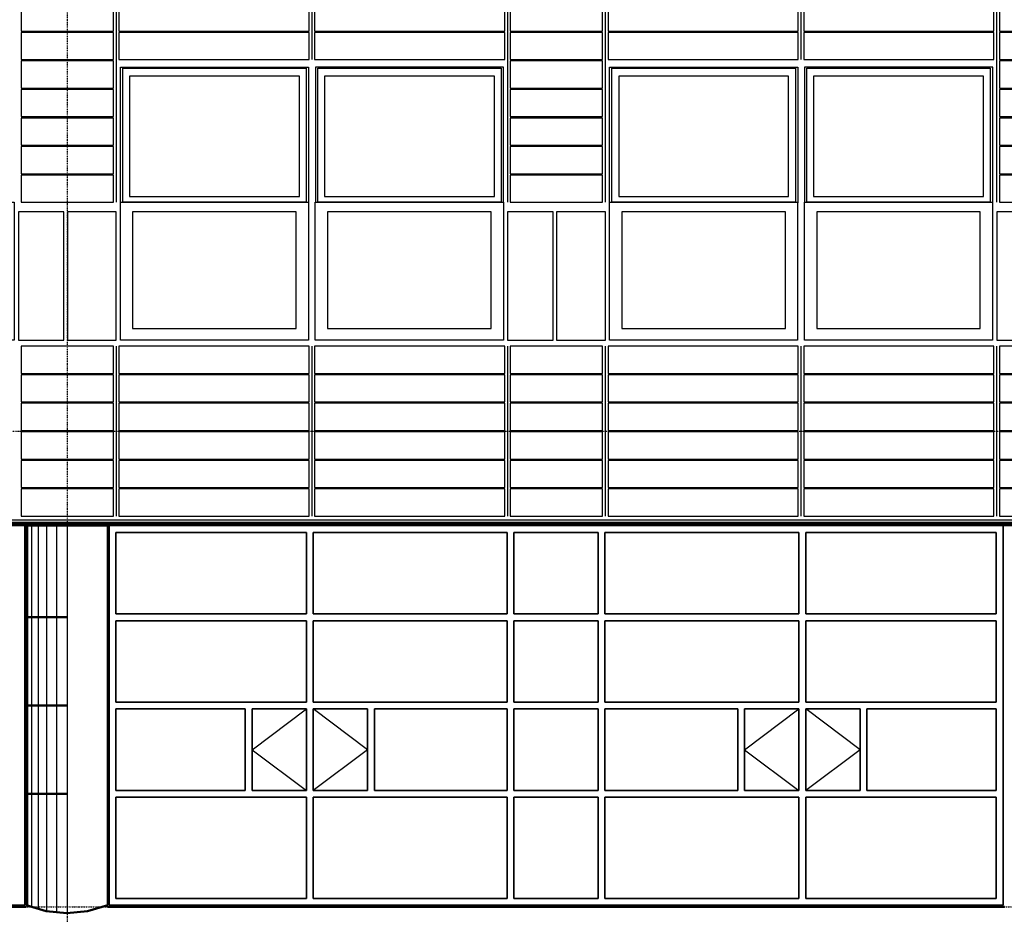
# Model space of a CAD drawing. Header units: millimetres. Extents: x -16263 to 65836, y 12201 to 60971.
# Tile 7 of 66: x -1891 to 5355, y 16995 to 23580. Entities that reach past the tile are written whole.
import ezdxf

# ---------------------------------------------------------------- set-up
doc = ezdxf.new("R2010")
doc.units = ezdxf.units.MM
doc.linetypes.add('DASHDOT', pattern=[25.4, 12.7, -6.35, 0, -6.35])
for name, color, linetype in [('AL$4A---_STEMPEL', 7, 'Continuous'), ('alu uprof', 3, 'Continuous'), ('alu vprof', 3, 'Continuous'), ('keramiek', 1, 'Continuous'), ('kozijn', 2, 'Continuous'), ('stramien', 1, 'DASHDOT'), ('vanarris', 253, 'Continuous')]:
    doc.layers.add(name, color=color, linetype=linetype)

# ---------------------------------------------------------------- blocks, each defined once
blk = doc.blocks.new('*U7')
at = {"layer": 'keramiek'}
blk.add_lwpolyline([(-340, -100), (340, -100), (340, 100), (-340, 100)], close=True, dxfattribs=at)
blk = doc.blocks.new('*U8')
at = {"layer": 'alu uprof', "color": 0, "linetype": 'ByBlock', "lineweight": -2, "transparency": 16777216}
for p in [(0, 1050), (0, 840), (0, 630), (0, 420), (0, 210), (0, 0)]:
    blk.add_blockref('*U7', p, dxfattribs=at)
blk = doc.blocks.new('*U13')
at = {"layer": 'keramiek'}
blk.add_lwpolyline([(-340, -100), (340, -100), (340, 100), (-340, 100)], close=True, dxfattribs=at)
blk = doc.blocks.new('*U14')
at = {"layer": 'alu uprof', "color": 0, "linetype": 'ByBlock', "lineweight": -2, "transparency": 16777216}
for p in [(0, 1470), (0, 1260), (0, 1050), (0, 840), (0, 630), (0, 420), (0, 210), (0, 0)]:
    blk.add_blockref('*U13', p, dxfattribs=at)
blk = doc.blocks.new('*U159')
at = {"layer": 'keramiek'}
blk.add_lwpolyline([(20, -100), (1420, -100), (1420, 100), (20, 100)], close=True, dxfattribs=at)
blk = doc.blocks.new('*U160')
at = {"layer": 'keramiek', "color": 0, "linetype": 'ByBlock', "lineweight": -2, "transparency": 16777216}
for p in [(0, 1050), (1440, 1050), (0, 840), (1440, 840), (0, 630), (1440, 630), (0, 420), (1440, 420), (0, 210), (1440, 210), (0, 0), (1440, 0)]:
    blk.add_blockref('*U159', p, dxfattribs=at)
blk = doc.blocks.new('*U161')
at = {"layer": 'keramiek'}
blk.add_lwpolyline([(-340, -100), (340, -100), (340, 100), (-340, 100)], close=True, dxfattribs=at)
blk = doc.blocks.new('*U162')
at = {"layer": 'alu uprof', "color": 0, "linetype": 'ByBlock', "lineweight": -2, "transparency": 16777216}
for p in [(0, 1050), (0, 840), (0, 630), (0, 420), (0, 210), (0, 0)]:
    blk.add_blockref('*U161', p, dxfattribs=at)
blk = doc.blocks.new('*U163')
at = {"layer": 'keramiek'}
blk.add_lwpolyline([(20, -100), (1420, -100), (1420, 100), (20, 100)], close=True, dxfattribs=at)
blk = doc.blocks.new('*U164')
at = {"layer": 'keramiek', "color": 0, "linetype": 'ByBlock', "lineweight": -2, "transparency": 16777216}
for p in [(0, 420), (1440, 420), (0, 210), (1440, 210), (0, 0), (1440, 0)]:
    blk.add_blockref('*U163', p, dxfattribs=at)
blk = doc.blocks.new('*U165')
at = {"layer": 'keramiek'}
blk.add_lwpolyline([(-340, -100), (340, -100), (340, 100), (-340, 100)], close=True, dxfattribs=at)
blk = doc.blocks.new('*U166')
at = {"layer": 'alu uprof', "color": 0, "linetype": 'ByBlock', "lineweight": -2, "transparency": 16777216}
for p in [(0, 1470), (0, 1260), (0, 1050), (0, 840), (0, 630), (0, 420), (0, 210), (0, 0)]:
    blk.add_blockref('*U165', p, dxfattribs=at)
blk = doc.blocks.new('*U29')
at = {"layer": 'alu vprof'}
for points in [[(-1800, 1990), (-1800, 320)], [(-360, 1990), (-360, 1370)], [(1080, 1990), (1080, 320)], [(-1800, -740), (-1800, -1990)], [(-360, -740), (-360, -1990)], [(1080, -740), (1080, -1990)]]:
    blk.add_lwpolyline(points, dxfattribs=at)
at = {"layer": 'stramien'}
for points in [[(-1800, 1990), (-1800, 320)], [(-360, 1990), (-360, 1370)], [(1080, 1990), (1080, 320)], [(-1800, -740), (-1800, -1990)], [(-360, -740), (-360, -1990)], [(1080, -740), (1080, -1990)]]:
    blk.add_lwpolyline(points, dxfattribs=at)
at = {"layer": 'alu uprof'}
for name, p in [('*U166', (1440, 420)), ('*U162', (1440, -1890))]:
    blk.add_blockref(name, p, dxfattribs=at)
at = {"layer": 'keramiek'}
for name, p in [('*U164', (-1800, 1470)), ('*U160', (-1800, -1890))]:
    blk.add_blockref(name, p, dxfattribs=at)
blk = doc.blocks.new('*U30')
at = {"layer": 'alu uprof', "color": 0, "linetype": 'ByBlock', "lineweight": -2, "transparency": 16777216}
for p in [(0, 0), (3600, 0)]:
    blk.add_blockref('*U29', p, dxfattribs=at)
blk = doc.blocks.new('*U144')
at = {"layer": 'stramien', "color": 1, "ltscale": 0.5}
blk.add_lwpolyline([(0, 21501.2), (0, -21501.2)], dxfattribs=at)
blk = doc.blocks.new('*U143')
at = {"layer": 'stramien', "color": 0, "linetype": 'ByBlock', "lineweight": -2, "transparency": 16777216}
blk.add_blockref('*U144', (7200, 0), dxfattribs=at)
blk = doc.blocks.new('kozijnen 1')
at = {"layer": 'kozijn', "color": 1}
for points in [[(-1408.6, 1015.7), (-1408.6, 2011), (-24.4, 2011), (-24.4, 1011.7)], [(1410.6, 1015.7), (1410.6, 2011), (26.4, 2011), (26.4, 1011.7)]]:
    blk.add_lwpolyline(points, dxfattribs=at)
at = {"layer": 'kozijn'}
for points in [[(-1391.3, 2003), (-41.4, 2003), (-41.4, 1015.7), (-1391.3, 1015.7)], [(43.4, 2003), (1393.2, 2003), (1393.2, 1015.7), (43.4, 1015.7)], [(-91, 1944), (-1341.6, 1944), (-1341.6, 1058.1), (-91, 1058.1)], [(1343.6, 1944), (93, 1944), (93, 1058.1), (1343.6, 1058.1)], [(-1409, 1015.7), (-25, 1015.7), (-25, 0), (-1409, 0)], [(25.6, 1015.7), (1409.6, 1015.7), (1409.6, 0), (25.6, 0)], [(-1799, 0), (-1439, 0), (-1439, 945), (-1799, 945)], [(-1319, 87), (-115, 87), (-115, 945), (-1319, 945)], [(115.6, 87), (1319.6, 87), (1319.6, 945), (115.6, 945)], [(1441, 0), (1775, 0), (1775, 945), (1441, 945)]]:
    blk.add_lwpolyline(points, close=True, dxfattribs=at)
blk = doc.blocks.new('*U191')
at = {"layer": 'kozijn'}
blk.add_blockref('kozijnen 1', (12, -1005.5), dxfattribs=at)
blk = doc.blocks.new('*U192')
at = {"layer": 'alu vprof', "color": 0, "linetype": 'ByBlock', "lineweight": -2, "transparency": 16777216}
for p in [(0, 0), (3600, 0)]:
    blk.add_blockref('*U191', p, dxfattribs=at)
blk = doc.blocks.new('kozijnen 2')
at = {"layer": 'kozijn'}
for points in [[(25.6, 1015.7), (1409.6, 1015.7), (1409.6, 0), (25.6, 0)], [(-2160, 0), (-1826, 0), (-1826, 945), (-2160, 945)], [(-1799, 0), (-1439, 0), (-1439, 945), (-1799, 945)], [(-1413, 0), (-6.4, 0), (-6.4, 945), (-1413, 945)], [(115.6, 87), (1319.6, 87), (1319.6, 945), (115.6, 945)], [(1441, 0), (1775, 0), (1775, 945), (1441, 945)]]:
    blk.add_lwpolyline(points, close=True, dxfattribs=at)
blk = doc.blocks.new('*U196')
at = {"layer": 'kozijn'}
blk.add_blockref('kozijnen 2', (192.5, -507.8), dxfattribs=at)
blk = doc.blocks.new('*U197')
at = {"layer": 'kozijn', "color": 0, "linetype": 'ByBlock', "lineweight": -2, "transparency": 16777216}
blk.add_blockref('*U196', (0, 0), dxfattribs=at)
blk = doc.blocks.new('vanarris noord')
at = {"layer": 'vanarris', "lineweight": 70}
blk.add_line((-25500, 17.5), (43200, 17.5), dxfattribs=at)
at = {"layer": 'vanarris', "lineweight": 50}
for p, q in [((-25500, 10), (-18000, 10)), ((-18300, 0), (-18300, -2795)), ((-18300, 0), (-18000, 0)), ((-18000, 10), (-10800, 10)), ((-18000, 0), (-17700, 0)), ((-17700, 0), (-17700, -2795)), ((-18300, -675), (-18000, -675)), ((-18300, -1325), (-18000, -1325)), ((-18300, -1975), (-18000, -1975)), ((-24900, -2805), (-18300, -2805)), ((-18152.5, -2837.5), (-18300, -2795)), ((-17700, -2795), (-17847.5, -2837.5)), ((-17700, -2805), (-11100, -2805)), ((-18000, -2852.5), (-18152.5, -2837.5)), ((-17847.5, -2837.5), (-18000, -2852.5))]:
    blk.add_line(p, q, dxfattribs=at)
at = {"layer": 'vanarris', "lineweight": 35}
for p, q in [((-18310, 0), (-24890, 0)), ((-18310, 0), (-18310, -2795)), ((-17690, 0), (-17690, -2795)), ((-11110, 0), (-17690, 0)), ((-11110, 0), (-11110, -2795)), ((-17640, -50), (-17640, -650)), ((-16237.5, -50), (-17640, -50)), ((-16237.5, -50), (-16237.5, -650)), ((-16187.5, -50), (-16187.5, -650)), ((-16187.5, -50), (-14760, -50)), ((-14760, -50), (-14760, -650)), ((-14710, -50), (-14710, -650)), ((-14710, -50), (-14090, -50)), ((-14090, -50), (-14090, -650)), ((-14040, -50), (-14040, -650)), ((-12612.5, -50), (-14040, -50)), ((-12612.5, -50), (-12612.5, -650)), ((-12562.5, -50), (-12562.5, -650)), ((-12562.5, -50), (-11160, -50)), ((-11160, -50), (-11160, -650)), ((-16237.5, -650), (-17640, -650)), ((-14760, -650), (-16187.5, -650)), ((-14090, -650), (-14710, -650)), ((-14040, -650), (-12612.5, -650)), ((-12562.5, -650), (-11160, -650)), ((-17640, -700), (-17640, -1300)), ((-16237.5, -700), (-17640, -700)), ((-16237.5, -700), (-16237.5, -1300)), ((-16187.5, -700), (-16187.5, -1300)), ((-14760, -700), (-16187.5, -700)), ((-14760, -700), (-14760, -1300)), ((-14710, -700), (-14710, -1300)), ((-14710, -700), (-14090, -700)), ((-14090, -700), (-14090, -1300)), ((-14040, -700), (-14040, -1300)), ((-14040, -700), (-12612.5, -700)), ((-12612.5, -700), (-12612.5, -1300)), ((-12562.5, -700), (-12562.5, -1300)), ((-12562.5, -700), (-11160, -700)), ((-11160, -700), (-11160, -1300)), ((-16237.5, -1300), (-17640, -1300)), ((-14760, -1300), (-16187.5, -1300)), ((-14090, -1300), (-14710, -1300)), ((-14040, -1300), (-12612.5, -1300)), ((-12562.5, -1300), (-11160, -1300)), ((-17640, -1350), (-17640, -1950)), ((-17640, -1350), (-16687.5, -1350)), ((-16687.5, -1350), (-16687.5, -1950)), ((-16237.5, -1350), (-16637.5, -1350)), ((-16637.5, -1350), (-16637.5, -1950)), ((-16237.5, -1350), (-16237.5, -1950)), ((-16187.5, -1350), (-16187.5, -1950)), ((-16187.5, -1350), (-15787.5, -1350)), ((-15787.5, -1350), (-15787.5, -1950)), ((-14760, -1350), (-15737.5, -1350)), ((-15737.5, -1350), (-15737.5, -1950)), ((-14760, -1350), (-14760, -1950)), ((-14710, -1350), (-14710, -1950)), ((-14710, -1350), (-14090, -1350)), ((-14090, -1350), (-14090, -1950)), ((-14040, -1350), (-14040, -1950)), ((-14040, -1350), (-13062.5, -1350)), ((-13062.5, -1350), (-13062.5, -1950)), ((-12612.5, -1350), (-13012.5, -1350)), ((-13012.5, -1350), (-13012.5, -1950)), ((-12612.5, -1350), (-12612.5, -1950)), ((-12562.5, -1350), (-12562.5, -1950)), ((-12562.5, -1350), (-12162.5, -1350)), ((-12162.5, -1350), (-12162.5, -1950)), ((-11160, -1350), (-12112.5, -1350)), ((-12112.5, -1350), (-12112.5, -1950)), ((-11160, -1350), (-11160, -1950)), ((-17640, -1950), (-16687.5, -1950)), ((-16237.5, -1950), (-16637.5, -1950)), ((-16187.5, -1950), (-15787.5, -1950)), ((-14760, -1950), (-15737.5, -1950)), ((-14710, -1950), (-14090, -1950)), ((-14040, -1950), (-13062.5, -1950)), ((-12612.5, -1950), (-13012.5, -1950)), ((-12562.5, -1950), (-12162.5, -1950)), ((-11160, -1950), (-12112.5, -1950)), ((-17640, -2000), (-17640, -2745)), ((-16237.5, -2000), (-17640, -2000)), ((-16237.5, -2000), (-16237.5, -2745)), ((-16187.5, -2000), (-16187.5, -2745)), ((-14760, -2000), (-16187.5, -2000)), ((-14760, -2000), (-14760, -2745)), ((-14710, -2000), (-14710, -2745)), ((-14710, -2000), (-14090, -2000)), ((-14090, -2000), (-14090, -2745)), ((-14040, -2000), (-14040, -2745)), ((-14040, -2000), (-12612.5, -2000)), ((-12612.5, -2000), (-12612.5, -2745)), ((-12562.5, -2000), (-12562.5, -2745)), ((-12562.5, -2000), (-11160, -2000)), ((-11160, -2000), (-11160, -2745)), ((-16237.5, -2745), (-17640, -2745)), ((-14760, -2745), (-16187.5, -2745)), ((-14090, -2745), (-14710, -2745)), ((-14040, -2745), (-12612.5, -2745)), ((-12562.5, -2745), (-11160, -2745)), ((-24890, -2795), (-18310, -2795)), ((-17690, -2795), (-11110, -2795))]:
    blk.add_line(p, q, dxfattribs=at)
at = {"layer": 'vanarris', "lineweight": 25}
for p, q in [((-18290, 0), (-18290, -2797.5)), ((-18260, 0), (-18260, -2810)), ((-18212.5, 0), (-18212.5, -2825)), ((-18150, 0), (-18150, -2837.5)), ((-18077.5, 0), (-18077.5, -2847.5)), ((-17997.5, 0), (-17997.5, -2847.5)), ((-16637.5, -1650), (-16237.5, -1350)), ((-15787.5, -1650), (-16187.5, -1350)), ((-13012.5, -1650), (-12612.5, -1350)), ((-12162.5, -1650), (-12562.5, -1350)), ((-16637.5, -1650), (-16237.5, -1950)), ((-15787.5, -1650), (-16187.5, -1950)), ((-13012.5, -1650), (-12612.5, -1950)), ((-12162.5, -1650), (-12562.5, -1950))]:
    blk.add_line(p, q, dxfattribs=at)

msp = doc.modelspace()

# ---------------------------------------------------------------- linework, layer by layer
at = {"layer": 'alu uprof'}
msp.add_lwpolyline([(-9641.126, 19856.188), (60558.874, 19856.188), (60558.874, 19896.188), (-9641.126, 19896.188)], close=True, dxfattribs=at)
at = {"layer": 'stramien', "color": 1, "ltscale": 0.5}
for points in [[(-16263.493, 20551.188), (63899.959, 20551.188)], [(-16263.493, 17051.188), (63899.959, 17051.188)]]:
    msp.add_lwpolyline(points, dxfattribs=at)

# ---------------------------------------------------------------- block references
at = {"layer": 'AL$4A---_STEMPEL'}
msp.add_blockref('vanarris noord', (16456.374, 19856.188), dxfattribs=at)
at = {"layer": 'alu uprof'}
for name, p in [('*U14', (-1541.126, 22336.188)), ('*U30', (618.874, 21916.188)), ('*U8', (-1541.126, 20026.188))]:
    msp.add_blockref(name, p, dxfattribs=at)
at = {"layer": 'alu vprof'}
msp.add_blockref('*U192', (246.855, 22225.996), dxfattribs=at)
at = {"layer": 'kozijn'}
msp.add_blockref('*U197', (-3533.636, 21728.342), dxfattribs=at)
at = {"layer": 'stramien'}
msp.add_blockref('*U143', (-8741.126, 34367.487), dxfattribs=at)

doc.saveas('drawing.dxf')
